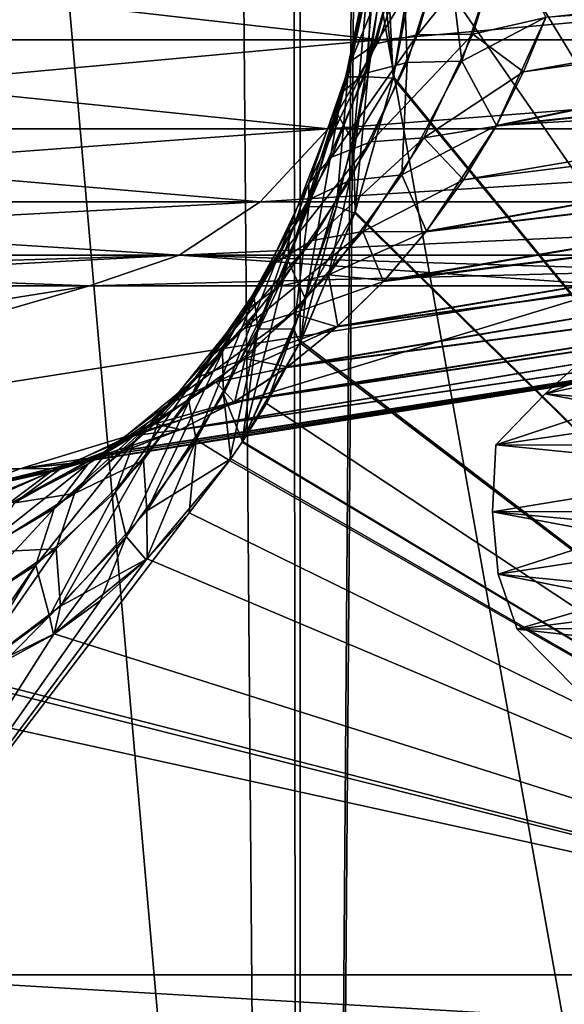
# Model space of a CAD drawing. Header units: metres. Extents: x -24 to 24, y -69 to 184.
# Tile 22 of 256: x -17.003 to -16.528, y -63.137 to -62.28. Entities that reach past the tile are written whole.
import ezdxf

# ---------------------------------------------------------------- set-up
doc = ezdxf.new("R2010")
doc.units = ezdxf.units.M
for name, color, linetype in [('14', 7, 'CONTINUOUS'), ('149', 7, 'CONTINUOUS'), ('15', 7, 'CONTINUOUS'), ('209', 7, 'CONTINUOUS'), ('212', 7, 'CONTINUOUS'), ('234', 7, 'CONTINUOUS'), ('242', 7, 'CONTINUOUS'), ('306', 7, 'CONTINUOUS'), ('307', 7, 'CONTINUOUS'), ('321', 7, 'CONTINUOUS'), ('367', 7, 'CONTINUOUS'), ('369', 7, 'CONTINUOUS'), ('4001', 7, 'CONTINUOUS'), ('4003', 7, 'CONTINUOUS'), ('562', 2, 'CONTINUOUS'), ('570', 2, 'CONTINUOUS'), ('70', 7, 'CONTINUOUS'), ('71', 7, 'CONTINUOUS')]:
    doc.layers.add(name, color=color, linetype=linetype)

msp = doc.modelspace()

# ---------------------------------------------------------------- linework, layer by layer
at = {"layer": '14'}
for points in [[(-16.035478, -63.111337, 12.61045), (-16.035476, -59.007862, 12.610453), (-16.67749, -60.069426, 11.748248)], [(-16.658004, -60.18789, 11.775861), (-16.035478, -63.111337, 12.61045), (-16.67749, -60.069426, 11.748248)], [(-16.651748, -60.303606, 11.784705), (-16.035478, -63.111337, 12.61045), (-16.658004, -60.18789, 11.775861)], [(-16.651748, -62.096394, 11.784705), (-16.035478, -63.111337, 12.61045), (-16.651748, -60.303606, 11.784705)], [(-16.657932, -62.211422, 11.775963), (-16.035478, -63.111337, 12.61045), (-16.651748, -62.096394, 11.784705)], [(-16.677231, -62.329386, 11.748616), (-16.035478, -63.111337, 12.61045), (-16.657932, -62.211422, 11.775963)], [(-16.710465, -62.446865, 11.701297), (-16.035478, -63.111337, 12.61045), (-16.677231, -62.329386, 11.748616)], [(-16.757882, -62.559538, 11.633288), (-16.035478, -63.111337, 12.61045), (-16.710465, -62.446865, 11.701297)], [(-16.80851, -62.647007, 11.560017), (-16.035478, -63.111337, 12.61045), (-16.757882, -62.559538, 11.633288)], [(-16.818864, -62.66213, 11.544947), (-16.035478, -63.111337, 12.61045), (-16.80851, -62.647007, 11.560017)], [(-16.891612, -62.749061, 11.438244), (-16.035478, -63.111337, 12.61045), (-16.818864, -62.66213, 11.544947)], [(-16.97259, -62.814495, 11.317738), (-16.035478, -63.111337, 12.61045), (-16.891612, -62.749061, 11.438244)], [(-17.048225, -62.851547, 11.203482), (-16.035478, -63.111337, 12.61045), (-16.97259, -62.814495, 11.317738)], [(-17.057309, -62.854544, 11.189648), (-16.035478, -63.111337, 12.61045), (-17.048225, -62.851547, 11.203482)], [(-17.14141, -62.86782, 11.060382), (-16.035478, -63.111337, 12.61045), (-17.057309, -62.854544, 11.189648)], [(-17.161566, -63.111337, 11.029081), (-16.035478, -63.111337, 12.61045), (-17.14141, -62.86782, 11.060382)]]:
    msp.add_3dface(points, dxfattribs=at)
at = {"layer": '149'}
for points in [[(-16.545041, -62.605357, -0.915994), (-16.277676, -62.5046, 2.912176), (-16.276916, -62.547157, 3.104742)], [(-16.49879, -62.562909, -1.110604), (-16.277676, -62.5046, 2.912176), (-16.545041, -62.605357, -0.915994)], [(-16.588071, -62.649811, -0.374662), (-16.276916, -62.547157, 3.104742), (-16.192577, -62.591911, 3.620076)], [(-16.545041, -62.605357, -0.915994), (-16.276916, -62.547157, 3.104742), (-16.588071, -62.649811, -0.374662)], [(-15.83471, -62.663557, -4.882559), (-16.49879, -62.562909, -1.110604), (-16.545041, -62.605357, -0.915994)], [(-16.588071, -62.649811, -0.374662), (-16.192577, -62.591911, 3.620076), (-16.236634, -62.650126, 3.454231)], [(-16.01262, -62.70771, -4.34747), (-16.545041, -62.605357, -0.915994), (-16.588071, -62.649811, -0.374662)], [(-15.83471, -62.663557, -4.882559), (-16.545041, -62.605357, -0.915994), (-16.01262, -62.70771, -4.34747)], [(-16.590783, -62.708125, -0.553089), (-16.588071, -62.649811, -0.374662), (-16.236634, -62.650126, 3.454231)], [(-16.01262, -62.70771, -4.34747), (-16.588071, -62.649811, -0.374662), (-16.590783, -62.708125, -0.553089)], [(-16.590783, -62.708125, -0.553089), (-16.236634, -62.650126, 3.454231), (-16.586107, -62.762384, -0.450043)], [(-16.586107, -62.762384, -0.450043), (-16.236634, -62.650126, 3.454231), (-16.208152, -62.704442, 3.549262)], [(-15.970532, -62.766123, -4.527925), (-16.01262, -62.70771, -4.34747), (-16.590783, -62.708125, -0.553089)], [(-15.991836, -62.820325, -4.422968), (-16.590783, -62.708125, -0.553089), (-16.586107, -62.762384, -0.450043)], [(-15.970532, -62.766123, -4.527925), (-16.590783, -62.708125, -0.553089), (-15.991836, -62.820325, -4.422968)], [(-16.586107, -62.762384, -0.450043), (-16.208152, -62.704442, 3.549262), (-16.56952, -62.810318, -0.150974)], [(-16.56952, -62.810318, -0.150974), (-16.208152, -62.704442, 3.549262), (-16.122831, -62.752542, 3.824409)], [(-16.56952, -62.810318, -0.150974), (-16.122831, -62.752542, 3.824409), (-16.226897, -62.807156, 3.181737)], [(-16.050467, -62.868094, -4.117557), (-16.586107, -62.762384, -0.450043), (-16.56952, -62.810318, -0.150974)], [(-15.991836, -62.820325, -4.422968), (-16.586107, -62.762384, -0.450043), (-16.050467, -62.868094, -4.117557)], [(-16.515256, -62.865307, -0.825806), (-16.56952, -62.810318, -0.150974), (-16.226897, -62.807156, 3.181737)], [(-16.050467, -62.868094, -4.117557), (-16.56952, -62.810318, -0.150974), (-16.515256, -62.865307, -0.825806)]]:
    msp.add_3dface(points, dxfattribs=at)
at = {"layer": '15'}
for points in [[(-16.658004, -62.21211, -11.775861), (-16.035453, -59.007862, -12.610482), (-16.67749, -62.330574, -11.748248)], [(-16.035453, -59.007862, -12.610482), (-16.035446, -63.111337, -12.61049), (-16.67749, -62.330574, -11.748248)], [(-16.67749, -62.330574, -11.748248), (-16.035446, -63.111337, -12.61049), (-16.710899, -62.448146, -11.700677)], [(-16.710899, -62.448146, -11.700677), (-16.035446, -63.111337, -12.61049), (-16.758581, -62.560921, -11.632281)], [(-16.758581, -62.560921, -11.632281), (-16.035446, -63.111337, -12.61049), (-16.787595, -62.613833, -11.590369)], [(-16.787595, -62.613833, -11.590369), (-16.035446, -63.111337, -12.61049), (-16.808775, -62.647406, -11.559632)], [(-16.808775, -62.647406, -11.559632), (-16.035446, -63.111337, -12.61049), (-16.819796, -62.663454, -11.54359)], [(-16.819796, -62.663454, -11.54359), (-16.035446, -63.111337, -12.61049), (-16.854889, -62.709058, -11.49229)], [(-16.854889, -62.709058, -11.49229), (-17.161536, -63.111337, -11.029129), (-16.8925, -62.749938, -11.436934)], [(-16.035446, -63.111337, -12.61049), (-17.161536, -63.111337, -11.029129), (-16.854889, -62.709058, -11.49229)], [(-16.8925, -62.749938, -11.436934), (-17.161536, -63.111337, -11.029129), (-16.93213, -62.785399, -11.37818)], [(-16.93213, -62.785399, -11.37818), (-17.161536, -63.111337, -11.029129), (-16.973223, -62.814898, -11.316789)], [(-16.973223, -62.814898, -11.316789), (-17.161536, -63.111337, -11.029129), (-17.015242, -62.83806, -11.253513)]]:
    msp.add_3dface(points, dxfattribs=at)
at = {"layer": '209'}
for points in [[(-15.914704, -62.208804, -11.375345), (-16.563977, -62.324971, -11.424974), (-15.9141, -62.233883, -11.363336)], [(-16.544512, -62.277667, -11.442075), (-16.563977, -62.324971, -11.424974), (-15.914704, -62.208804, -11.375345)], [(-15.9141, -62.233883, -11.363336), (-16.587808, -62.372317, -11.403247), (-15.914065, -62.299078, -11.323535)], [(-16.563977, -62.324971, -11.424974), (-16.587808, -62.372317, -11.403247), (-15.9141, -62.233883, -11.363336)], [(-15.914065, -62.299078, -11.323535), (-16.61611, -62.419074, -11.376683), (-15.915174, -62.332146, -11.297721)], [(-16.587808, -62.372317, -11.403247), (-16.61611, -62.419074, -11.376683), (-15.914065, -62.299078, -11.323535)], [(-15.915174, -62.332146, -11.297721), (-16.648821, -62.464433, -11.345198), (-15.918396, -62.376886, -11.254935)], [(-16.61611, -62.419074, -11.376683), (-16.648821, -62.464433, -11.345198), (-15.915174, -62.332146, -11.297721)], [(-15.918396, -62.376886, -11.254935), (-16.685698, -62.50745, -11.308893), (-15.922942, -62.413046, -11.211397)], [(-16.648821, -62.464433, -11.345198), (-16.685698, -62.50745, -11.308893), (-15.918396, -62.376886, -11.254935)], [(-15.922942, -62.413046, -11.211397), (-16.726311, -62.547127, -11.268084), (-15.927607, -62.439161, -11.17255)], [(-16.685698, -62.50745, -11.308893), (-16.726311, -62.547127, -11.268084), (-15.922942, -62.413046, -11.211397)], [(-15.927607, -62.439161, -11.17255), (-16.770029, -62.582487, -11.223301), (-15.936468, -62.471961, -11.108891)], [(-16.726311, -62.547127, -11.268084), (-16.770029, -62.582487, -11.223301), (-15.927607, -62.439161, -11.17255)], [(-15.936468, -62.471961, -11.108891), (-16.815909, -62.612593, -11.175366), (-15.941059, -62.483393, -11.079842)], [(-16.770029, -62.582487, -11.223301), (-16.815909, -62.612593, -11.175366), (-15.936468, -62.471961, -11.108891)], [(-15.941059, -62.483393, -11.079842), (-16.86301, -62.636783, -11.125167), (-15.955532, -62.505444, -10.99603)], [(-16.815909, -62.612593, -11.175366), (-16.86301, -62.636783, -11.125167), (-15.941059, -62.483393, -11.079842)], [(-15.958312, -62.507816, -10.980764), (-16.95722, -62.665973, -11.021858), (-16.47977, -62.589207, -10.924091)], [(-16.910425, -62.654639, -11.073658), (-16.95722, -62.665973, -11.021858), (-15.958312, -62.507816, -10.980764)], [(-15.955532, -62.505444, -10.99603), (-16.910425, -62.654639, -11.073658), (-15.958312, -62.507816, -10.980764)], [(-16.86301, -62.636783, -11.125167), (-16.910425, -62.654639, -11.073658), (-15.955532, -62.505444, -10.99603)], [(-16.95722, -62.665973, -11.021858), (-17.002543, -62.670858, -10.970772), (-16.47977, -62.589207, -10.924091)]]:
    msp.add_3dface(points, dxfattribs=at)
at = {"layer": '212'}
for points in [[(-15.914075, -62.299585, 11.323171), (-16.587512, -62.37177, 11.403528), (-15.9141, -62.233883, 11.363336)], [(-16.587512, -62.37177, 11.403528), (-16.544399, -62.277372, 11.442167), (-15.9141, -62.233883, 11.363336)], [(-15.915174, -62.332146, 11.297721), (-16.587512, -62.37177, 11.403528), (-15.914075, -62.299585, 11.323171)], [(-15.918438, -62.377308, 11.254479), (-16.648258, -62.463732, 11.34573), (-15.915174, -62.332146, 11.297721)], [(-16.648258, -62.463732, 11.34573), (-16.587512, -62.37177, 11.403528), (-15.915174, -62.332146, 11.297721)], [(-15.922942, -62.413046, 11.211397), (-16.685038, -62.506732, 11.309564), (-15.918438, -62.377308, 11.254479)], [(-16.685038, -62.506732, 11.309564), (-16.648258, -62.463732, 11.34573), (-15.918438, -62.377308, 11.254479)], [(-15.927675, -62.439481, 11.172022), (-16.725618, -62.546489, 11.268817), (-15.922942, -62.413046, 11.211397)], [(-16.725618, -62.546489, 11.268817), (-16.685038, -62.506732, 11.309564), (-15.922942, -62.413046, 11.211397)], [(-15.936468, -62.471961, 11.108891), (-16.769316, -62.581964, 11.22404), (-15.927675, -62.439481, 11.172022)], [(-16.769316, -62.581964, 11.22404), (-16.725618, -62.546489, 11.268817), (-15.927675, -62.439481, 11.172022)], [(-15.941153, -62.4836, 11.079264), (-16.815258, -62.612221, 11.17603), (-15.936468, -62.471961, 11.108891)], [(-16.815258, -62.612221, 11.17603), (-16.769316, -62.581964, 11.22404), (-15.936468, -62.471961, 11.108891)], [(-15.955531, -62.505444, 10.99603), (-16.862499, -62.636559, 11.125702), (-15.941153, -62.4836, 11.079264)], [(-16.862499, -62.636559, 11.125702), (-16.815258, -62.612221, 11.17603), (-15.941153, -62.4836, 11.079264)], [(-15.978452, -62.511425, 10.879286), (-16.957074, -62.665947, 11.022035), (-15.958423, -62.5079, 10.980157)], [(-16.957074, -62.665947, 11.022035), (-16.910087, -62.654535, 11.074029), (-15.958423, -62.5079, 10.980157)], [(-15.958423, -62.5079, 10.980157), (-16.910087, -62.654535, 11.074029), (-15.955531, -62.505444, 10.99603)], [(-16.910087, -62.654535, 11.074029), (-16.862499, -62.636559, 11.125702), (-15.955531, -62.505444, 10.99603)], [(-16.479878, -62.589224, 10.9241), (-16.957074, -62.665947, 11.022035), (-15.978452, -62.511425, 10.879286)], [(-17.002541, -62.670858, 10.970775), (-16.957074, -62.665947, 11.022035), (-16.479878, -62.589224, 10.9241)]]:
    msp.add_3dface(points, dxfattribs=at)
at = {"layer": '234'}
for points in [[(-17.487256, -62.297022, 7.537538), (-16.661446, -62.209749, 9.154565), (-17.458085, -62.209749, 7.524965)], [(-16.689285, -62.297022, 9.169861), (-16.661446, -62.209749, 9.154565), (-17.487256, -62.297022, 7.537538)], [(-16.689285, -62.297022, 9.169861), (-15.714143, -62.20975, 10.699325), (-16.661446, -62.209749, 9.154565)], [(-15.7404, -62.297024, 10.717203), (-15.714143, -62.20975, 10.699325), (-16.689285, -62.297022, 9.169861)], [(-17.534123, -62.374617, 7.557739), (-16.689285, -62.297022, 9.169861), (-17.487256, -62.297022, 7.537538)], [(-16.734013, -62.374617, 9.194437), (-16.689285, -62.297022, 9.169861), (-17.534123, -62.374617, 7.557739)], [(-16.734013, -62.374617, 9.194437), (-15.7404, -62.297024, 10.717203), (-16.689285, -62.297022, 9.169861)], [(-15.782586, -62.37462, 10.745926), (-15.7404, -62.297024, 10.717203), (-16.734013, -62.374617, 9.194437)], [(-17.596159, -62.438352, 7.584479), (-16.734013, -62.374617, 9.194437), (-17.534123, -62.374617, 7.557739)], [(-16.793219, -62.438352, 9.226968), (-16.734013, -62.374617, 9.194437), (-17.596159, -62.438352, 7.584479)], [(-16.793219, -62.438352, 9.226968), (-15.782586, -62.37462, 10.745926), (-16.734013, -62.374617, 9.194437)], [(-15.838427, -62.438354, 10.783946), (-15.782586, -62.37462, 10.745926), (-16.793219, -62.438352, 9.226968)], [(-17.670022, -62.484789, 7.616316), (-16.793219, -62.438352, 9.226968), (-17.596159, -62.438352, 7.584479)], [(-16.863711, -62.484789, 9.265699), (-16.793219, -62.438352, 9.226968), (-17.670022, -62.484789, 7.616316)], [(-16.863711, -62.484789, 9.265699), (-15.838427, -62.438354, 10.783946), (-16.793219, -62.438352, 9.226968)], [(-15.90491, -62.48479, 10.829213), (-15.838427, -62.438354, 10.783946), (-16.863711, -62.484789, 9.265699)], [(-17.751728, -62.511425, 7.651534), (-16.863711, -62.484789, 9.265699), (-17.670022, -62.484789, 7.616316)], [(-17.366472, -62.511425, 8.489725), (-16.863711, -62.484789, 9.265699), (-17.751728, -62.511425, 7.651534)], [(-16.941689, -62.511425, 9.308544), (-16.863711, -62.484789, 9.265699), (-17.366472, -62.511425, 8.489725)], [(-16.941689, -62.511425, 9.308544), (-15.90491, -62.48479, 10.829213), (-16.863711, -62.484789, 9.265699)], [(-16.478769, -62.511425, 10.105443), (-15.90491, -62.48479, 10.829213), (-16.941689, -62.511425, 9.308544)]]:
    msp.add_3dface(points, dxfattribs=at)
at = {"layer": '242'}
for points in [[(-17.487255, -62.297022, -7.53754), (-17.458085, -62.209749, -7.524966), (-16.689284, -62.297022, -9.169863)], [(-16.689284, -62.297022, -9.169863), (-17.458085, -62.209749, -7.524966), (-16.661445, -62.209749, -9.154567)], [(-16.689284, -62.297022, -9.169863), (-16.661445, -62.209749, -9.154567), (-15.714142, -62.20975, -10.699326)], [(-15.740399, -62.297024, -10.717204), (-16.689284, -62.297022, -9.169863), (-15.714142, -62.20975, -10.699326)], [(-17.534122, -62.374617, -7.557741), (-17.487255, -62.297022, -7.53754), (-16.734013, -62.374617, -9.194439)], [(-16.734013, -62.374617, -9.194439), (-17.487255, -62.297022, -7.53754), (-16.689284, -62.297022, -9.169863)], [(-16.734013, -62.374617, -9.194439), (-16.689284, -62.297022, -9.169863), (-15.740399, -62.297024, -10.717204)], [(-15.782585, -62.37462, -10.745928), (-16.734013, -62.374617, -9.194439), (-15.740399, -62.297024, -10.717204)], [(-17.596159, -62.438352, -7.584481), (-17.534122, -62.374617, -7.557741), (-16.793219, -62.438352, -9.226969)], [(-16.793219, -62.438352, -9.226969), (-17.534122, -62.374617, -7.557741), (-16.734013, -62.374617, -9.194439)], [(-16.793219, -62.438352, -9.226969), (-16.734013, -62.374617, -9.194439), (-15.782585, -62.37462, -10.745928)], [(-15.838425, -62.438354, -10.783948), (-16.793219, -62.438352, -9.226969), (-15.782585, -62.37462, -10.745928)], [(-17.670021, -62.484789, -7.616317), (-17.596159, -62.438352, -7.584481), (-16.86371, -62.484789, -9.265701)], [(-16.86371, -62.484789, -9.265701), (-17.596159, -62.438352, -7.584481), (-16.793219, -62.438352, -9.226969)], [(-16.86371, -62.484789, -9.265701), (-16.793219, -62.438352, -9.226969), (-15.838425, -62.438354, -10.783948)], [(-15.904909, -62.48479, -10.829214), (-16.86371, -62.484789, -9.265701), (-15.838425, -62.438354, -10.783948)], [(-16.941688, -62.511425, -9.308545), (-17.670021, -62.484789, -7.616317), (-16.86371, -62.484789, -9.265701)], [(-17.366472, -62.511425, -8.489727), (-17.670021, -62.484789, -7.616317), (-16.941688, -62.511425, -9.308545)], [(-16.941688, -62.511425, -9.308545), (-16.86371, -62.484789, -9.265701), (-16.478768, -62.511425, -10.105444)], [(-15.978452, -62.511425, -10.879286), (-16.86371, -62.484789, -9.265701), (-15.904909, -62.48479, -10.829214)], [(-16.86371, -62.484789, -9.265701), (-15.978452, -62.511425, -10.879286), (-16.478768, -62.511425, -10.105444)]]:
    msp.add_3dface(points, dxfattribs=at)
at = {"layer": '306'}
msp.add_3dface([(-17.0469, -62.687988, 10.9994), (-17.002541, -62.670858, 10.970775), (-17.49049, -62.670858, 10.174824)], dxfattribs=at)
at = {"layer": '307'}
for points in [[(-16.665315, -62.316822, 11.484177), (-16.669078, -62.211624, 11.554814), (-16.630891, -62.207629, 11.508948)], [(-16.665315, -62.316822, 11.484177), (-16.630891, -62.207629, 11.508948), (-16.617688, -62.315642, 11.447999)], [(-16.617688, -62.315642, 11.447999), (-16.630891, -62.207629, 11.508948), (-16.58104, -62.208082, 11.475896)], [(-16.544399, -62.277372, 11.442167), (-16.617688, -62.315642, 11.447999), (-16.58104, -62.208082, 11.475896)], [(-16.722128, -62.342767, 11.584637), (-16.725492, -62.36252, 11.640733), (-16.692183, -62.219711, 11.609392)], [(-16.725492, -62.36252, 11.640733), (-16.697946, -62.229787, 11.667962), (-16.692183, -62.219711, 11.609392)], [(-16.722128, -62.342767, 11.584637), (-16.692183, -62.219711, 11.609392), (-16.701198, -62.326142, 11.531123)], [(-16.701198, -62.326142, 11.531123), (-16.669078, -62.211624, 11.554814), (-16.665315, -62.316822, 11.484177)], [(-16.701198, -62.326142, 11.531123), (-16.692183, -62.219711, 11.609392), (-16.669078, -62.211624, 11.554814)], [(-16.677231, -62.329386, 11.748616), (-16.657932, -62.211422, 11.775963), (-16.68611, -62.242336, 11.725154)], [(-16.725492, -62.36252, 11.640733), (-16.711904, -62.386383, 11.693661), (-16.697946, -62.229787, 11.667962)], [(-16.711904, -62.386383, 11.693661), (-16.68611, -62.242336, 11.725154), (-16.697946, -62.229787, 11.667962)], [(-16.711904, -62.386383, 11.693661), (-16.677231, -62.329386, 11.748616), (-16.68611, -62.242336, 11.725154)], [(-16.544399, -62.277372, 11.442167), (-16.587512, -62.37177, 11.403528), (-16.617688, -62.315642, 11.447999)], [(-16.715132, -62.419524, 11.441426), (-16.665315, -62.316822, 11.484177), (-16.669864, -62.414591, 11.402631)], [(-16.715132, -62.419524, 11.441426), (-16.701198, -62.326142, 11.531123), (-16.665315, -62.316822, 11.484177)], [(-16.669864, -62.414591, 11.402631), (-16.665315, -62.316822, 11.484177), (-16.617688, -62.315642, 11.447999)], [(-16.587512, -62.37177, 11.403528), (-16.669864, -62.414591, 11.402631), (-16.617688, -62.315642, 11.447999)], [(-16.748748, -62.435367, 11.488303), (-16.701198, -62.326142, 11.531123), (-16.715132, -62.419524, 11.441426)], [(-16.748748, -62.435367, 11.488303), (-16.722128, -62.342767, 11.584637), (-16.701198, -62.326142, 11.531123)], [(-16.710465, -62.446865, 11.701297), (-16.677231, -62.329386, 11.748616), (-16.711904, -62.386383, 11.693661)], [(-16.767705, -62.460702, 11.539069), (-16.768748, -62.48949, 11.591059), (-16.722128, -62.342767, 11.584637)], [(-16.768748, -62.48949, 11.591059), (-16.725492, -62.36252, 11.640733), (-16.722128, -62.342767, 11.584637)], [(-16.767705, -62.460702, 11.539069), (-16.722128, -62.342767, 11.584637), (-16.748748, -62.435367, 11.488303)], [(-16.768748, -62.48949, 11.591059), (-16.753661, -62.523072, 11.63783), (-16.725492, -62.36252, 11.640733)], [(-16.753661, -62.523072, 11.63783), (-16.711904, -62.386383, 11.693661), (-16.725492, -62.36252, 11.640733)], [(-16.587512, -62.37177, 11.403528), (-16.648258, -62.463732, 11.34573), (-16.669864, -62.414591, 11.402631)], [(-16.753661, -62.523072, 11.63783), (-16.710465, -62.446865, 11.701297), (-16.711904, -62.386383, 11.693661)], [(-16.733832, -62.501642, 11.342496), (-16.715132, -62.419524, 11.441426), (-16.669864, -62.414591, 11.402631)], [(-16.648258, -62.463732, 11.34573), (-16.733832, -62.501642, 11.342496), (-16.669864, -62.414591, 11.402631)], [(-16.776998, -62.51195, 11.382606), (-16.715132, -62.419524, 11.441426), (-16.733832, -62.501642, 11.342496)], [(-16.776998, -62.51195, 11.382606), (-16.748748, -62.435367, 11.488303), (-16.715132, -62.419524, 11.441426)], [(-16.8087, -62.535026, 11.427782), (-16.748748, -62.435367, 11.488303), (-16.776998, -62.51195, 11.382606)], [(-16.8087, -62.535026, 11.427782), (-16.767705, -62.460702, 11.539069), (-16.748748, -62.435367, 11.488303)], [(-16.757882, -62.559538, 11.633288), (-16.710465, -62.446865, 11.701297), (-16.753661, -62.523072, 11.63783)], [(-16.826101, -62.568804, 11.473983), (-16.767705, -62.460702, 11.539069), (-16.8087, -62.535026, 11.427782)], [(-16.826101, -62.568804, 11.473983), (-16.825083, -62.605764, 11.520408), (-16.767705, -62.460702, 11.539069)], [(-16.825083, -62.605764, 11.520408), (-16.768748, -62.48949, 11.591059), (-16.767705, -62.460702, 11.539069)], [(-16.648258, -62.463732, 11.34573), (-16.685038, -62.506732, 11.309564), (-16.733832, -62.501642, 11.342496)], [(-16.825083, -62.605764, 11.520408), (-16.80851, -62.647007, 11.560017), (-16.768748, -62.48949, 11.591059)], [(-16.80851, -62.647007, 11.560017), (-16.753661, -62.523072, 11.63783), (-16.768748, -62.48949, 11.591059)], [(-16.806382, -62.574572, 11.270098), (-16.776998, -62.51195, 11.382606), (-16.733832, -62.501642, 11.342496)], [(-16.725618, -62.546489, 11.268817), (-16.806382, -62.574572, 11.270098), (-16.733832, -62.501642, 11.342496)], [(-16.685038, -62.506732, 11.309564), (-16.725618, -62.546489, 11.268817), (-16.733832, -62.501642, 11.342496)], [(-16.847934, -62.591224, 11.309779), (-16.776998, -62.51195, 11.382606), (-16.806382, -62.574572, 11.270098)], [(-16.847934, -62.591224, 11.309779), (-16.8087, -62.535026, 11.427782), (-16.776998, -62.51195, 11.382606)], [(-16.80851, -62.647007, 11.560017), (-16.757882, -62.559538, 11.633288), (-16.753661, -62.523072, 11.63783)], [(-16.878257, -62.62167, 11.351397), (-16.8087, -62.535026, 11.427782), (-16.847934, -62.591224, 11.309779)], [(-16.878257, -62.62167, 11.351397), (-16.826101, -62.568804, 11.473983), (-16.8087, -62.535026, 11.427782)], [(-16.725618, -62.546489, 11.268817), (-16.769316, -62.581964, 11.22404), (-16.806382, -62.574572, 11.270098)], [(-16.894637, -62.663185, 11.391228), (-16.826101, -62.568804, 11.473983), (-16.878257, -62.62167, 11.351397)], [(-16.894637, -62.663185, 11.391228), (-16.891929, -62.707297, 11.430795), (-16.826101, -62.568804, 11.473983)], [(-16.891929, -62.707297, 11.430795), (-16.825083, -62.605764, 11.520408), (-16.826101, -62.568804, 11.473983)], [(-16.884818, -62.631502, 11.187665), (-16.847934, -62.591224, 11.309779), (-16.806382, -62.574572, 11.270098)], [(-16.815258, -62.612221, 11.17603), (-16.884818, -62.631502, 11.187665), (-16.806382, -62.574572, 11.270098)], [(-16.769316, -62.581964, 11.22404), (-16.815258, -62.612221, 11.17603), (-16.806382, -62.574572, 11.270098)], [(-16.925381, -62.654808, 11.224945), (-16.847934, -62.591224, 11.309779), (-16.884818, -62.631502, 11.187665)], [(-16.925381, -62.654808, 11.224945), (-16.878257, -62.62167, 11.351397), (-16.847934, -62.591224, 11.309779)], [(-16.891929, -62.707297, 11.430795), (-16.818864, -62.66213, 11.544947), (-16.825083, -62.605764, 11.520408)], [(-16.815258, -62.612221, 11.17603), (-16.862499, -62.636559, 11.125702), (-16.884818, -62.631502, 11.187665)], [(-16.818864, -62.66213, 11.544947), (-16.80851, -62.647007, 11.560017), (-16.825083, -62.605764, 11.520408)], [(-16.954966, -62.692196, 11.261072), (-16.878257, -62.62167, 11.351397), (-16.925381, -62.654808, 11.224945)], [(-16.954966, -62.692196, 11.261072), (-16.894637, -62.663185, 11.391228), (-16.878257, -62.62167, 11.351397)], [(-16.966764, -62.670586, 11.097319), (-16.925381, -62.654808, 11.224945), (-16.884818, -62.631502, 11.187665)], [(-16.910087, -62.654535, 11.074029), (-16.966764, -62.670586, 11.097319), (-16.884818, -62.631502, 11.187665)], [(-16.862499, -62.636559, 11.125702), (-16.910087, -62.654535, 11.074029), (-16.884818, -62.631502, 11.187665)], [(-17.007058, -62.700205, 11.130142), (-16.925381, -62.654808, 11.224945), (-16.966764, -62.670586, 11.097319)], [(-17.007058, -62.700205, 11.130142), (-16.954966, -62.692196, 11.261072), (-16.925381, -62.654808, 11.224945)], [(-16.910087, -62.654535, 11.074029), (-16.957074, -62.665947, 11.022035), (-16.966764, -62.670586, 11.097319)], [(-16.970929, -62.74032, 11.292814), (-16.894637, -62.663185, 11.391228), (-16.954966, -62.692196, 11.261072)], [(-16.970929, -62.74032, 11.292814), (-16.966981, -62.790424, 11.324401), (-16.894637, -62.663185, 11.391228)], [(-16.966981, -62.790424, 11.324401), (-16.891929, -62.707297, 11.430795), (-16.894637, -62.663185, 11.391228)], [(-16.891612, -62.749061, 11.438244), (-16.818864, -62.66213, 11.544947), (-16.891929, -62.707297, 11.430795)], [(-17.049904, -62.689772, 11.001339), (-17.007058, -62.700205, 11.130142), (-16.966764, -62.670586, 11.097319)], [(-17.0469, -62.687988, 10.9994), (-17.049904, -62.689772, 11.001339), (-16.966764, -62.670586, 11.097319)], [(-17.002541, -62.670858, 10.970775), (-17.0469, -62.687988, 10.9994), (-16.966764, -62.670586, 11.097319)], [(-16.957074, -62.665947, 11.022035), (-17.002541, -62.670858, 10.970775), (-16.966764, -62.670586, 11.097319)], [(-17.036624, -62.743546, 11.158876), (-16.954966, -62.692196, 11.261072), (-17.007058, -62.700205, 11.130142)], [(-17.036624, -62.743546, 11.158876), (-16.970929, -62.74032, 11.292814), (-16.954966, -62.692196, 11.261072)], [(-16.966981, -62.790424, 11.324401), (-16.891612, -62.749061, 11.438244), (-16.891929, -62.707297, 11.430795)], [(-17.052817, -62.796731, 11.180951), (-16.970929, -62.74032, 11.292814), (-17.036624, -62.743546, 11.158876)], [(-17.052817, -62.796731, 11.180951), (-17.048225, -62.851547, 11.203482), (-16.970929, -62.74032, 11.292814)], [(-17.048225, -62.851547, 11.203482), (-16.966981, -62.790424, 11.324401), (-16.970929, -62.74032, 11.292814)], [(-16.97259, -62.814495, 11.317738), (-16.891612, -62.749061, 11.438244), (-16.966981, -62.790424, 11.324401)], [(-17.048225, -62.851547, 11.203482), (-16.97259, -62.814495, 11.317738), (-16.966981, -62.790424, 11.324401)]]:
    msp.add_3dface(points, dxfattribs=at)
at = {"layer": '321'}
for points in [[(-16.666565, -62.198582, -11.556261), (-16.71392, -62.315369, -11.592059), (-16.692511, -62.300692, -11.538165)], [(-16.689918, -62.205731, -11.610867), (-16.71392, -62.315369, -11.592059), (-16.666565, -62.198582, -11.556261)], [(-16.628132, -62.1951, -11.510556), (-16.692511, -62.300692, -11.538165), (-16.656102, -62.292688, -11.491384)], [(-16.666565, -62.198582, -11.556261), (-16.692511, -62.300692, -11.538165), (-16.628132, -62.1951, -11.510556)], [(-16.628132, -62.1951, -11.510556), (-16.656102, -62.292688, -11.491384), (-16.578057, -62.195599, -11.477839)], [(-16.578057, -62.195599, -11.477839), (-16.656102, -62.292688, -11.491384), (-16.607949, -62.292071, -11.455898)], [(-16.544512, -62.277667, -11.442075), (-16.578057, -62.195599, -11.477839), (-16.607949, -62.292071, -11.455898)], [(-16.689918, -62.205731, -11.610867), (-16.716941, -62.329361, -11.649774), (-16.71392, -62.315369, -11.592059)], [(-16.695717, -62.212842, -11.669788), (-16.716941, -62.329361, -11.649774), (-16.689918, -62.205731, -11.610867)], [(-16.716941, -62.329361, -11.649774), (-16.695717, -62.212842, -11.669788), (-16.699518, -62.32936, -11.709273)], [(-16.699518, -62.32936, -11.709273), (-16.695717, -62.212842, -11.669788), (-16.683089, -62.213084, -11.728444)], [(-16.67749, -62.330574, -11.748248), (-16.699518, -62.32936, -11.709273), (-16.683089, -62.213084, -11.728444)], [(-16.658004, -62.21211, -11.775861), (-16.67749, -62.330574, -11.748248), (-16.683089, -62.213084, -11.728444)], [(-16.563977, -62.324971, -11.424974), (-16.544512, -62.277667, -11.442075), (-16.607949, -62.292071, -11.455898)], [(-16.656102, -62.292688, -11.491384), (-16.731177, -62.399415, -11.504801), (-16.696826, -62.385878, -11.457736)], [(-16.692511, -62.300692, -11.538165), (-16.731177, -62.399415, -11.504801), (-16.656102, -62.292688, -11.491384)], [(-16.607949, -62.292071, -11.455898), (-16.696826, -62.385878, -11.457736), (-16.650779, -62.382421, -11.41971)], [(-16.656102, -62.292688, -11.491384), (-16.696826, -62.385878, -11.457736), (-16.607949, -62.292071, -11.455898)], [(-16.563977, -62.324971, -11.424974), (-16.607949, -62.292071, -11.455898), (-16.650779, -62.382421, -11.41971)], [(-16.692511, -62.300692, -11.538165), (-16.750759, -62.421821, -11.556693), (-16.731177, -62.399415, -11.504801)], [(-16.71392, -62.315369, -11.592059), (-16.750759, -62.421821, -11.556693), (-16.692511, -62.300692, -11.538165)], [(-16.71392, -62.315369, -11.592059), (-16.750685, -62.442447, -11.612423), (-16.750759, -62.421821, -11.556693)], [(-16.716941, -62.329361, -11.649774), (-16.750685, -62.442447, -11.612423), (-16.71392, -62.315369, -11.592059)], [(-16.750685, -62.442447, -11.612423), (-16.716941, -62.329361, -11.649774), (-16.72683, -62.442292, -11.674142)], [(-16.72683, -62.442292, -11.674142), (-16.716941, -62.329361, -11.649774), (-16.699518, -62.32936, -11.709273)], [(-16.710899, -62.448146, -11.700677), (-16.72683, -62.442292, -11.674142), (-16.699518, -62.32936, -11.709273)], [(-16.67749, -62.330574, -11.748248), (-16.710899, -62.448146, -11.700677), (-16.699518, -62.32936, -11.709273)], [(-16.587808, -62.372317, -11.403247), (-16.563977, -62.324971, -11.424974), (-16.650779, -62.382421, -11.41971)], [(-16.61611, -62.419074, -11.376683), (-16.587808, -62.372317, -11.403247), (-16.650779, -62.382421, -11.41971)], [(-16.650779, -62.382421, -11.41971), (-16.747937, -62.471925, -11.410865), (-16.703879, -62.464188, -11.371151)], [(-16.696826, -62.385878, -11.457736), (-16.747937, -62.471925, -11.410865), (-16.650779, -62.382421, -11.41971)], [(-16.61611, -62.419074, -11.376683), (-16.650779, -62.382421, -11.41971), (-16.703879, -62.464188, -11.371151)], [(-16.696826, -62.385878, -11.457736), (-16.780439, -62.491703, -11.457025), (-16.747937, -62.471925, -11.410865)], [(-16.731177, -62.399415, -11.504801), (-16.780439, -62.491703, -11.457025), (-16.696826, -62.385878, -11.457736)], [(-16.731177, -62.399415, -11.504801), (-16.798477, -62.521753, -11.505501), (-16.780439, -62.491703, -11.457025)], [(-16.750759, -62.421821, -11.556693), (-16.798477, -62.521753, -11.505501), (-16.731177, -62.399415, -11.504801)], [(-16.750759, -62.421821, -11.556693), (-16.795215, -62.548758, -11.558519), (-16.798477, -62.521753, -11.505501)], [(-16.750685, -62.442447, -11.612423), (-16.795215, -62.548758, -11.558519), (-16.750759, -62.421821, -11.556693)], [(-16.648821, -62.464433, -11.345198), (-16.61611, -62.419074, -11.376683), (-16.703879, -62.464188, -11.371151)], [(-16.795215, -62.548758, -11.558519), (-16.750685, -62.442447, -11.612423), (-16.763732, -62.549144, -11.623849)], [(-16.763732, -62.549144, -11.623849), (-16.750685, -62.442447, -11.612423), (-16.72683, -62.442292, -11.674142)], [(-16.758581, -62.560921, -11.632281), (-16.763732, -62.549144, -11.623849), (-16.72683, -62.442292, -11.674142)], [(-16.710899, -62.448146, -11.700677), (-16.758581, -62.560921, -11.632281), (-16.72683, -62.442292, -11.674142)], [(-16.703879, -62.464188, -11.371151), (-16.807251, -62.548604, -11.35217), (-16.764867, -62.535584, -11.312017)], [(-16.747937, -62.471925, -11.410865), (-16.807251, -62.548604, -11.35217), (-16.703879, -62.464188, -11.371151)], [(-16.685698, -62.50745, -11.308893), (-16.703879, -62.464188, -11.371151), (-16.764867, -62.535584, -11.312017)], [(-16.685698, -62.50745, -11.308893), (-16.648821, -62.464433, -11.345198), (-16.703879, -62.464188, -11.371151)], [(-16.747937, -62.471925, -11.410865), (-16.838271, -62.57494, -11.396016), (-16.807251, -62.548604, -11.35217)], [(-16.780439, -62.491703, -11.457025), (-16.838271, -62.57494, -11.396016), (-16.747937, -62.471925, -11.410865)], [(-16.780439, -62.491703, -11.457025), (-16.855151, -62.612235, -11.439632), (-16.838271, -62.57494, -11.396016)], [(-16.798477, -62.521753, -11.505501), (-16.855151, -62.612235, -11.439632), (-16.780439, -62.491703, -11.457025)], [(-16.726311, -62.547127, -11.268084), (-16.685698, -62.50745, -11.308893), (-16.764867, -62.535584, -11.312017)], [(-16.798477, -62.521753, -11.505501), (-16.848779, -62.645354, -11.489259), (-16.855151, -62.612235, -11.439632)], [(-16.795215, -62.548758, -11.558519), (-16.848779, -62.645354, -11.489259), (-16.798477, -62.521753, -11.505501)], [(-16.764867, -62.535584, -11.312017), (-16.872846, -62.614025, -11.283059), (-16.831696, -62.595182, -11.243945)], [(-16.807251, -62.548604, -11.35217), (-16.872846, -62.614025, -11.283059), (-16.764867, -62.535584, -11.312017)], [(-16.726311, -62.547127, -11.268084), (-16.764867, -62.535584, -11.312017), (-16.831696, -62.595182, -11.243945)], [(-16.807251, -62.548604, -11.35217), (-16.902849, -62.646833, -11.32308), (-16.872846, -62.614025, -11.283059)], [(-16.838271, -62.57494, -11.396016), (-16.902849, -62.646833, -11.32308), (-16.807251, -62.548604, -11.35217)], [(-16.819796, -62.663454, -11.54359), (-16.848779, -62.645354, -11.489259), (-16.795215, -62.548758, -11.558519)], [(-16.770029, -62.582487, -11.223301), (-16.726311, -62.547127, -11.268084), (-16.831696, -62.595182, -11.243945)], [(-16.808775, -62.647406, -11.559632), (-16.819796, -62.663454, -11.54359), (-16.795215, -62.548758, -11.558519)], [(-16.808775, -62.647406, -11.559632), (-16.795215, -62.548758, -11.558519), (-16.763732, -62.549144, -11.623849)], [(-16.787595, -62.613833, -11.590369), (-16.808775, -62.647406, -11.559632), (-16.763732, -62.549144, -11.623849)], [(-16.758581, -62.560921, -11.632281), (-16.787595, -62.613833, -11.590369), (-16.763732, -62.549144, -11.623849)], [(-16.838271, -62.57494, -11.396016), (-16.919022, -62.69067, -11.360429), (-16.902849, -62.646833, -11.32308)], [(-16.855151, -62.612235, -11.439632), (-16.919022, -62.69067, -11.360429), (-16.838271, -62.57494, -11.396016)], [(-16.815909, -62.612593, -11.175366), (-16.770029, -62.582487, -11.223301), (-16.831696, -62.595182, -11.243945)], [(-16.831696, -62.595182, -11.243945), (-16.943023, -62.666422, -11.204924), (-16.902584, -62.641677, -11.168444)], [(-16.872846, -62.614025, -11.283059), (-16.943023, -62.666422, -11.204924), (-16.831696, -62.595182, -11.243945)], [(-16.815909, -62.612593, -11.175366), (-16.831696, -62.595182, -11.243945), (-16.902584, -62.641677, -11.168444)], [(-16.872846, -62.614025, -11.283059), (-16.97254, -62.705222, -11.239588), (-16.943023, -62.666422, -11.204924)], [(-16.902849, -62.646833, -11.32308), (-16.97254, -62.705222, -11.239588), (-16.872846, -62.614025, -11.283059)], [(-16.855151, -62.612235, -11.439632), (-16.909753, -62.729641, -11.406031), (-16.919022, -62.69067, -11.360429)], [(-16.848779, -62.645354, -11.489259), (-16.909753, -62.729641, -11.406031), (-16.855151, -62.612235, -11.439632)], [(-16.86301, -62.636783, -11.125167), (-16.815909, -62.612593, -11.175366), (-16.902584, -62.641677, -11.168444)], [(-16.86301, -62.636783, -11.125167), (-16.902584, -62.641677, -11.168444), (-16.975874, -62.673704, -11.087019)], [(-16.910425, -62.654639, -11.073658), (-16.86301, -62.636783, -11.125167), (-16.975874, -62.673704, -11.087019)], [(-16.902584, -62.641677, -11.168444), (-17.016186, -62.703967, -11.119228), (-16.975874, -62.673704, -11.087019)], [(-16.943023, -62.666422, -11.204924), (-17.016186, -62.703967, -11.119228), (-16.902584, -62.641677, -11.168444)], [(-16.902849, -62.646833, -11.32308), (-16.988496, -62.754605, -11.269337), (-16.97254, -62.705222, -11.239588)], [(-16.919022, -62.69067, -11.360429), (-16.988496, -62.754605, -11.269337), (-16.902849, -62.646833, -11.32308)], [(-16.8925, -62.749938, -11.436934), (-16.909753, -62.729641, -11.406031), (-16.848779, -62.645354, -11.489259)], [(-16.854889, -62.709058, -11.49229), (-16.8925, -62.749938, -11.436934), (-16.848779, -62.645354, -11.489259)], [(-16.819796, -62.663454, -11.54359), (-16.854889, -62.709058, -11.49229), (-16.848779, -62.645354, -11.489259)], [(-16.95722, -62.665973, -11.021858), (-16.910425, -62.654639, -11.073658), (-16.975874, -62.673704, -11.087019)], [(-17.016186, -62.703967, -11.119228), (-17.090726, -62.724679, -11.027679), (-16.975874, -62.673704, -11.087019)], [(-17.090726, -62.724679, -11.027679), (-17.085737, -62.719116, -11.02446), (-16.975874, -62.673704, -11.087019)], [(-17.085737, -62.719116, -11.02446), (-17.049907, -62.689774, -11.00134), (-16.975874, -62.673704, -11.087019)], [(-17.049907, -62.689774, -11.00134), (-16.95722, -62.665973, -11.021858), (-16.975874, -62.673704, -11.087019)], [(-16.95722, -62.665973, -11.021858), (-17.049907, -62.689774, -11.00134), (-17.0469, -62.687988, -10.9994)], [(-17.002543, -62.670858, -10.970772), (-16.95722, -62.665973, -11.021858), (-17.0469, -62.687988, -10.9994)], [(-16.943023, -62.666422, -11.204924), (-17.045796, -62.747876, -11.147039), (-17.016186, -62.703967, -11.119228)], [(-16.97254, -62.705222, -11.239588), (-17.045796, -62.747876, -11.147039), (-16.943023, -62.666422, -11.204924)], [(-16.919022, -62.69067, -11.360429), (-16.976656, -62.799189, -11.310304), (-16.988496, -62.754605, -11.269337)], [(-16.909753, -62.729641, -11.406031), (-16.976656, -62.799189, -11.310304), (-16.919022, -62.69067, -11.360429)], [(-16.97254, -62.705222, -11.239588), (-17.062055, -62.801505, -11.167964), (-17.045796, -62.747876, -11.147039)], [(-16.988496, -62.754605, -11.269337), (-17.062055, -62.801505, -11.167964), (-16.97254, -62.705222, -11.239588)], [(-16.973223, -62.814898, -11.316789), (-16.976656, -62.799189, -11.310304), (-16.909753, -62.729641, -11.406031)], [(-16.93213, -62.785399, -11.37818), (-16.973223, -62.814898, -11.316789), (-16.909753, -62.729641, -11.406031)], [(-16.8925, -62.749938, -11.436934), (-16.93213, -62.785399, -11.37818), (-16.909753, -62.729641, -11.406031)], [(-16.988496, -62.754605, -11.269337), (-17.057641, -62.854647, -11.189142), (-17.062055, -62.801505, -11.167964)], [(-17.048118, -62.851509, -11.203645), (-17.057641, -62.854647, -11.189142), (-16.988496, -62.754605, -11.269337)], [(-16.976656, -62.799189, -11.310304), (-17.048118, -62.851509, -11.203645), (-16.988496, -62.754605, -11.269337)], [(-17.015242, -62.83806, -11.253513), (-17.048118, -62.851509, -11.203645), (-16.976656, -62.799189, -11.310304)], [(-16.973223, -62.814898, -11.316789), (-17.015242, -62.83806, -11.253513), (-16.976656, -62.799189, -11.310304)]]:
    msp.add_3dface(points, dxfattribs=at)
at = {"layer": '367'}
for points in [[(-16.758269, 145.2, -17.527775), (-18.261983, -68.3, -15.955014), (-18.261983, 145.2, -15.955014)], [(-16.758269, -68.3, -17.527775), (-18.261983, -68.3, -15.955014), (-16.758269, 145.2, -17.527775)], [(-15.119628, 145.2, -18.959413), (-16.758269, -68.3, -17.527775), (-16.758269, 145.2, -17.527775)], [(-15.119628, -68.3, -18.959413), (-16.758269, -68.3, -17.527775), (-15.119628, 145.2, -18.959413)]]:
    msp.add_3dface(points, dxfattribs=at)
at = {"layer": '369'}
for points in [[(-18.261983, -68.3, 15.955014), (-16.758269, -68.3, 17.527775), (-17.899708, 71.664852, 16.360408)], [(-17.899708, 71.664852, 16.360408), (-16.758269, -68.3, 17.527775), (-16.877375, 70.528136, 17.413119)], [(-16.877375, 70.528136, 17.413119), (-16.758269, -68.3, 17.527775), (-15.75032, 69.513851, 18.438815)], [(-16.758269, -68.3, 17.527775), (-15.119628, -68.3, 18.959413), (-15.75032, 69.513851, 18.438815)]]:
    msp.add_3dface(points, dxfattribs=at)
at = {"layer": '4001'}
for points in [[(-16.941688, -62.511425, -9.308545), (-17.490502, -62.670858, -10.174803), (-17.941217, -62.670858, -9.35719)], [(-17.366472, -62.511425, -8.489727), (-16.941688, -62.511425, -9.308545), (-17.941217, -62.670858, -9.35719)], [(-16.941688, -62.511425, -9.308545), (-16.478768, -62.511425, -10.105444), (-17.490502, -62.670858, -10.174803)], [(-16.478768, -62.511425, -10.105444), (-17.002543, -62.670858, -10.970772), (-17.490502, -62.670858, -10.174803)], [(-16.47977, -62.589207, -10.924091), (-17.002543, -62.670858, -10.970772), (-16.478768, -62.511425, -10.105444)]]:
    msp.add_3dface(points, dxfattribs=at)
at = {"layer": '4003'}
for points in [[(-16.941689, -62.511425, 9.308544), (-17.941199, -62.670858, 9.357224), (-17.49049, -62.670858, 10.174824)], [(-16.941689, -62.511425, 9.308544), (-17.366472, -62.511425, 8.489725), (-17.941199, -62.670858, 9.357224)], [(-16.478769, -62.511425, 10.105443), (-16.941689, -62.511425, 9.308544), (-17.49049, -62.670858, 10.174824)], [(-17.002541, -62.670858, 10.970775), (-16.478769, -62.511425, 10.105443), (-17.49049, -62.670858, 10.174824)], [(-17.002541, -62.670858, 10.970775), (-16.479878, -62.589224, 10.9241), (-16.478769, -62.511425, 10.105443)]]:
    msp.add_3dface(points, dxfattribs=at)
at = {"layer": '562'}
for points in [[(-16.475613, -67.8, -16.475563), (-17.218875, -59.3, -15.697141), (-17.218872, -67.8, -15.697147)], [(-15.697156, -67.8, -17.218865), (-17.218875, -59.3, -15.697141), (-16.475613, -67.8, -16.475563)], [(-15.697163, -59.3, -17.218857), (-17.218875, -59.3, -15.697141), (-15.697156, -67.8, -17.218865)]]:
    msp.add_3dface(points, dxfattribs=at)
at = {"layer": '570'}
for points in [[(-17.218875, -59.3, 15.697141), (-15.697163, -59.3, 17.218857), (-17.218872, -67.8, 15.697147)], [(-17.218872, -67.8, 15.697147), (-15.697163, -59.3, 17.218857), (-16.475613, -67.8, 16.475563)]]:
    msp.add_3dface(points, dxfattribs=at)
at = {"layer": '70'}
for points in [[(-17.161536, -63.111337, -11.029129), (-16.28493, -63.16282, -12.297808), (-17.35016, -63.16282, -10.742764)], [(-17.161536, -63.111337, -11.029129), (-16.035446, -63.111337, -12.61049), (-16.28493, -63.16282, -12.297808)]]:
    msp.add_3dface(points, dxfattribs=at)
at = {"layer": '71'}
for points in [[(-17.161566, -63.111337, 11.029081), (-17.35016, -63.16282, 10.742764), (-16.28493, -63.16282, 12.297808)], [(-16.035478, -63.111337, 12.61045), (-17.161566, -63.111337, 11.029081), (-16.28493, -63.16282, 12.297808)]]:
    msp.add_3dface(points, dxfattribs=at)

doc.saveas('drawing.dxf')
